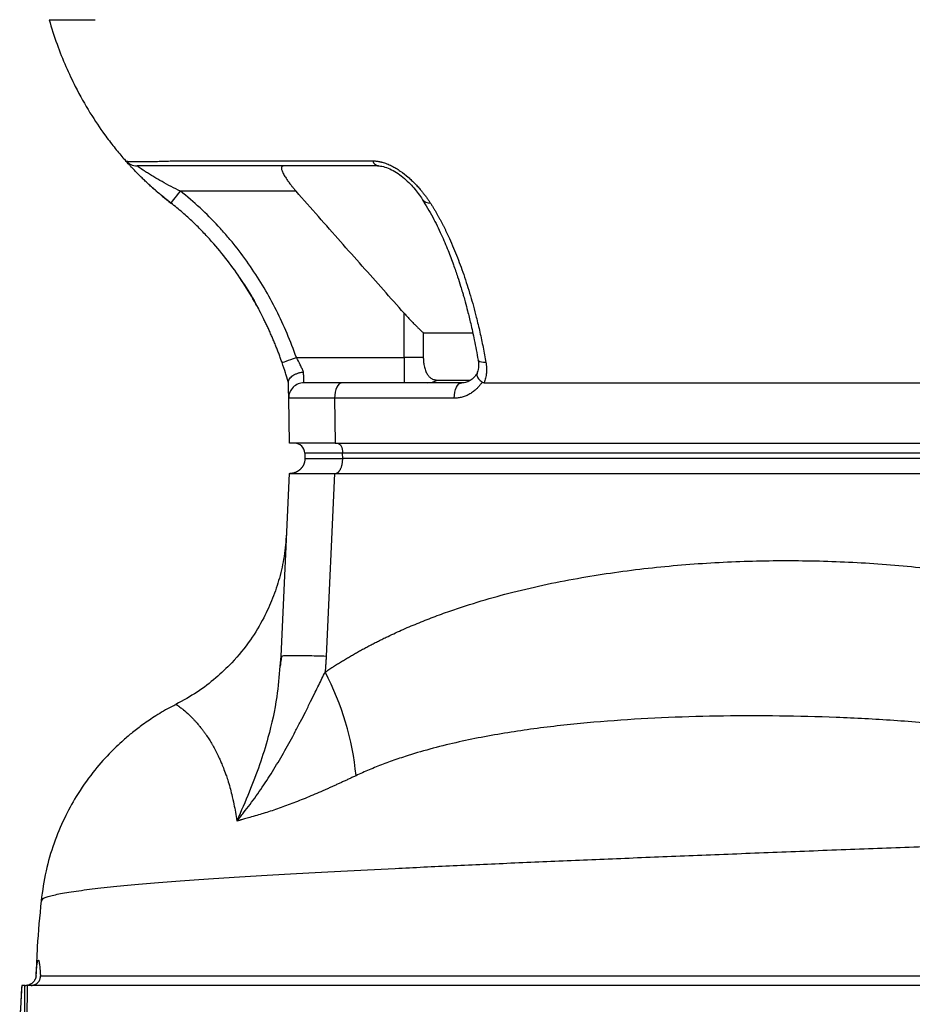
# Model space of a CAD drawing. Extents: x 144 to 1430, y 52 to 2135.
# Tile 5 of 25: x 148 to 325, y 381 to 576. Entities that reach past the tile are written whole.
import ezdxf

# ---------------------------------------------------------------- set-up
doc = ezdxf.new("R2010")
doc.units = 0
doc.layers.get('0').update_dxf_attribs({"linetype": 'CONTINUOUS'})

msp = doc.modelspace()

# ---------------------------------------------------------------- linework, layer by layer
at = {"color": 7, "linetype": 'CONTINUOUS'}
for p, q in [((219, 547.07), (171.1, 547.07)), ((177.99, 548.08), (217.87, 548.08)), ((202.65, 542.07), (179.71, 542.07)), ((224.12, 509.07), (224.12, 517.85)), ((227.9, 513.98), (237.58, 513.98)), ((227.9, 513.98), (227.9, 509.07)), ((202.71, 509.07), (224.12, 509.07)), ((224.12, 509.07), (224.12, 504.07)), ((227.9, 509.07), (224.12, 509.07)), ((201.15, 504.07), (200.81, 505.19)), ((235.55, 504.07), (211.81, 504.07)), ((230.69, 504.62), (237.19, 504.62)), ((239.94, 504.07), (375.13, 504.07)), ((201.36, 492.07), (201.2, 501.02)), ((210.31, 501.02), (201.2, 501.02)), ((210.31, 501.02), (210.39, 492.07)), ((234.05, 501.02), (210.31, 501.02)), ((210.39, 492.07), (201.36, 492.07)), ((210.39, 492.07), (404.89, 492.07)), ((204.38, 490.14), (204.41, 489.07)), ((211.89, 490.14), (204.38, 490.14)), ((406.39, 490.14), (211.89, 490.14)), ((211.91, 489.07), (211.89, 490.14)), ((406.42, 489.07), (211.91, 489.07)), ((201.28, 486.07), (199.63, 449.89)), ((210.27, 486.07), (208.62, 449.89)), ((210.27, 486.07), (404.92, 486.07)), ((199.63, 449.89), (199.43, 447.91)), ((178.83, 440.29), (178.83, 440.29)), ((152.18, 401.34), (152.19, 401.35)), ((148.84, 384.57), (148.24, 384.57)), ((148.84, 369.57), (148.84, 384.57)), ((148.84, 384.57), (149.04, 384.57))]:
    msp.add_line(p, q, dxfattribs=at)
at = {"color": 7, "linetype": 'CONTINUOUS', "flags": 128}
for points in [[(168.85, 548.08), (168.85, 548.08)], [(177.85, 539.72), (177.89, 539.77), (178, 539.9), (178.17, 540.12), (178.4, 540.41), (178.68, 540.77), (179, 541.17), (179.35, 541.62), (179.71, 542.07)], [(199.87, 508.09), (199.93, 508.11), (200.09, 508.16), (200.35, 508.25), (200.7, 508.38), (201.13, 508.53), (201.62, 508.7), (202.15, 508.88), (202.71, 509.07)], [(240.31, 508.09), (239.83, 508.11), (239.43, 508.16), (239.11, 508.25), (238.89, 508.38), (238.78, 508.53), (238.77, 508.57)], [(211.81, 504.07), (211.51, 504.02), (211.23, 503.84), (210.97, 503.56), (210.74, 503.18), (210.55, 502.71), (210.42, 502.19), (210.33, 501.62), (210.31, 501.02)], [(234.05, 501.02), (234.07, 501.62), (234.16, 502.19), (234.29, 502.71), (234.48, 503.18), (234.71, 503.56), (234.97, 503.84), (235.25, 504.02), (235.55, 504.07)], [(210.89, 492.07), (211.09, 492.04), (211.27, 491.93), (211.44, 491.75), (211.59, 491.51), (211.71, 491.22), (211.81, 490.89), (211.87, 490.52), (211.89, 490.14)]]:
    msp.add_lwpolyline(points, dxfattribs=at)
at = {"color": 7, "linetype": 'CONTINUOUS'}
for centre, radius, start, end in [((171.1, 550.07), 3, 221.628, 233.9052), ((219.23, 548.47), 1.41, 195.8242, 260.3129), ((229.15, 541.49), 1.78, 214.9587, 274.862), ((204.2, 501.07), 3, 90, 181), ((228.63, 508.25), 4.17, 270.1369, 299.5729), ((202.38, 490.07), 2, 2, 90), ((159.71, 421), 55.08, 5.3809, 27.8407)]:
    msp.add_arc(centre, radius, start, end, dxfattribs=at)
for points, knots in [([(153.65, 576.07), (154.16, 574.44), (155.15, 571.24), (156.94, 566.8), (159.13, 562.16), (161.76, 557.51), (164.38, 553.63), (166.56, 550.78), (167.96, 549.08), (168.68, 548.29), (168.86, 548.09)], [0, 0, 0, 0, 0.130171, 0.254462, 0.374596, 0.550144, 0.724073, 0.840922, 0.959424, 1, 1, 1, 1]), ([(153.65, 576.07), (153.65, 576.07), (153.86, 576.07), (154.69, 576.07), (155.3, 576.07), (156.89, 576.07), (157.87, 576.07), (160.13, 576.07), (161.4, 576.07), (162.78, 576.07)], [0, 0, 0, 0, 0.25, 0.25, 0.5, 0.5, 0.75, 0.75, 1, 1, 1, 1]), ([(168.84, 548.09), (169.16, 547.8), (169.8, 547.22), (170.66, 547.12), (171.1, 547.07)], [0, 0, 0, 0, 0.499954, 1, 1, 1, 1]), ([(177.85, 539.72), (177.74, 539.81), (177.52, 539.98), (177.19, 540.24), (176.87, 540.49), (176.55, 540.75), (176.23, 541), (175.92, 541.26), (175.62, 541.51), (175.32, 541.76), (175.02, 542.01), (174.58, 542.4), (173.99, 542.92), (173.26, 543.58), (172.58, 544.22), (171.7, 545.07), (170.89, 545.89), (170.19, 546.62), (169.73, 547.11), (169.35, 547.52), (169.13, 547.78), (169, 547.92), (168.93, 547.99), (168.89, 548.04), (168.86, 548.08), (168.85, 548.08), (168.85, 548.08)], [0, 0, 0, 0, 0.026057, 0.051836, 0.077357, 0.10263, 0.127665, 0.15247, 0.177057, 0.201434, 0.225614, 0.249607, 0.312987, 0.374742, 0.437907, 0.499189, 0.624292, 0.688003, 0.749463, 0.813087, 0.874811, 0.900217, 0.925321, 0.95024, 0.975094, 1, 1, 1, 1]), ([(168.85, 548.08), (168.86, 548.08), (168.87, 548.07), (168.9, 548.05), (168.94, 548.04), (169, 548.02), (169.06, 548.01), (169.14, 548), (169.23, 547.99), (169.34, 547.98), (169.46, 547.97), (169.75, 547.95), (170.34, 547.93), (171.4, 547.92), (172.72, 547.93), (173.94, 547.95), (174.89, 547.97), (175.49, 547.99), (176.11, 548.01), (176.73, 548.03), (177.35, 548.05), (177.78, 548.07), (177.99, 548.08)], [0, 0, 0, 0, 0.023647, 0.047537, 0.071693, 0.096146, 0.120926, 0.146066, 0.171582, 0.197485, 0.223788, 0.250503, 0.37368, 0.499789, 0.62608, 0.74952, 0.7938, 0.836964, 0.879066, 0.920181, 0.960448, 1, 1, 1, 1]), ([(179.71, 542.07), (179.1, 542.37), (177.86, 542.98), (176.09, 543.93), (174.65, 544.77), (173.57, 545.43), (172.82, 545.91), (172.04, 546.42), (171.48, 546.81), (171.31, 546.93), (171.28, 546.95)], [0, 0, 0, 0, 0.184657, 0.373017, 0.549152, 0.649977, 0.741359, 0.824015, 0.970218, 1, 1, 1, 1]), ([(200.17, 547.07), (200.15, 547.07), (200.1, 547.07), (200.04, 547.06), (199.99, 547.05), (199.94, 547.02), (199.89, 547), (199.83, 546.94), (199.77, 546.83), (199.75, 546.64), (199.78, 546.39), (199.9, 545.99), (200.13, 545.52), (200.42, 545.01), (200.67, 544.61), (200.96, 544.19), (201.28, 543.76), (201.6, 543.33), (201.93, 542.92), (202.28, 542.5), (202.53, 542.22), (202.65, 542.07)], [0, 0, 0, 0, 0.021899, 0.04353, 0.064937, 0.086161, 0.10725, 0.128247, 0.189561, 0.25023, 0.310549, 0.371744, 0.500476, 0.558593, 0.61862, 0.683599, 0.750531, 0.811175, 0.872748, 0.935586, 1, 1, 1, 1]), ([(217.87, 548.08), (217.94, 548.08), (218.07, 548.08), (218.27, 548.07), (218.47, 548.05), (218.68, 548.03), (218.88, 548), (219.09, 547.96), (219.3, 547.92), (219.52, 547.87), (219.97, 547.75), (220.67, 547.52), (221.59, 547.11), (222.49, 546.61), (223.62, 545.88), (224.66, 545.06), (225.6, 544.21), (226.25, 543.56), (226.86, 542.9), (227.38, 542.3), (227.84, 541.75), (228.23, 541.24), (228.6, 540.74), (228.97, 540.23), (229.19, 539.89), (229.3, 539.72)], [0, 0, 0, 0, 0.013958, 0.027882, 0.041795, 0.055717, 0.069668, 0.08367, 0.097743, 0.111908, 0.126184, 0.187935, 0.251611, 0.313009, 0.376665, 0.50193, 0.563645, 0.627273, 0.688667, 0.75167, 0.799603, 0.84832, 0.897907, 0.948438, 1, 1, 1, 1]), ([(218.84, 547.09), (219.21, 547.06), (219.98, 547.01), (221.31, 546.5), (222.62, 545.77), (224.33, 544.5), (226.17, 542.64), (227.18, 541.21), (227.7, 540.47)], [0, 0, 0, 0, 0.0998318, 0.2065748, 0.3223616, 0.4472878, 0.7160547, 1, 1, 1, 1]), ([(173.51, 543.36), (173.74, 543.15), (174.03, 542.87), (174.49, 542.48), (174.61, 542.38)], [0, 0, 0, 0, 0.745917, 1, 1, 1, 1]), ([(174.86, 542.16), (175.08, 541.97), (175.66, 541.46), (176.68, 540.63), (177.6, 539.91), (177.94, 539.65)], [0, 0, 0, 0, 0.270925, 0.731831, 1, 1, 1, 1]), ([(202.71, 509.07), (201.58, 512.3), (200.26, 515.43), (197.23, 521.45), (195.51, 524.36), (192.64, 528.55), (191.62, 529.92), (190.02, 531.92), (189.48, 532.58), (188.36, 533.87), (187.8, 534.51), (184.9, 537.63), (182.4, 539.95), (179.71, 542.07)], [0, 0, 0, 0, 0.25, 0.25, 0.5, 0.5, 0.625, 0.625, 0.6875, 0.6875, 0.75, 0.75, 1, 1, 1, 1]), ([(224.12, 517.85), (222.74, 519.4), (219.95, 522.52), (215.74, 527.26), (211.45, 532.11), (207.07, 537.05), (204.13, 540.39), (202.65, 542.07)], [0, 0, 0, 0, 0.191952, 0.387928, 0.587927, 0.791951, 1, 1, 1, 1]), ([(199.87, 508.09), (199.78, 508.36), (199.58, 508.91), (199.28, 509.73), (198.97, 510.55), (198.65, 511.36), (198.31, 512.18), (197.97, 513), (197.61, 513.81), (197.25, 514.63), (196.87, 515.44), (196.48, 516.25), (195.51, 518.21), (193.82, 521.32), (191.23, 525.4), (188.32, 529.35), (185.9, 532.16), (184.14, 534.02), (183.2, 534.99), (182.21, 535.95), (181.18, 536.9), (180.11, 537.85), (179, 538.8), (178.24, 539.41), (177.85, 539.72)], [0, 0, 0, 0, 0.022268, 0.04462, 0.067054, 0.08957, 0.112168, 0.134848, 0.157609, 0.180451, 0.203373, 0.226376, 0.249459, 0.371722, 0.497612, 0.620327, 0.748459, 0.782388, 0.816985, 0.852249, 0.888181, 0.924783, 0.962055, 1, 1, 1, 1]), ([(227.7, 540.47), (228.4, 539.3), (229.72, 537.11), (231.4, 533.65), (232.76, 530.48), (233.82, 527.67), (234.65, 525.3), (235.23, 523.46), (235.62, 522.17), (235.92, 521.13), (236.27, 519.9), (236.74, 518.11), (237.36, 515.61), (238.08, 512.37), (238.53, 509.92), (238.77, 508.57)], [0, 0, 0, 0, 0.140264, 0.26314, 0.369406, 0.459321, 0.532849, 0.589666, 0.624799, 0.648109, 0.680562, 0.731895, 0.802124, 0.891378, 1, 1, 1, 1]), ([(229.3, 539.72), (229.41, 539.56), (229.61, 539.23), (229.92, 538.73), (230.22, 538.23), (230.51, 537.72), (230.79, 537.21), (231.07, 536.71), (231.35, 536.2), (231.62, 535.68), (231.88, 535.17), (232.14, 534.66), (232.39, 534.14), (232.63, 533.63), (233.36, 532.08), (234.5, 529.44), (235.95, 525.51), (237.26, 521.41), (238.18, 518.05), (238.77, 515.62), (239.12, 514.12), (239.44, 512.62), (239.75, 511.11), (240.04, 509.6), (240.22, 508.59), (240.31, 508.09)], [0, 0, 0, 0, 0.020333, 0.040474, 0.060422, 0.080179, 0.099744, 0.119118, 0.138301, 0.157294, 0.176095, 0.194707, 0.213127, 0.231357, 0.249396, 0.376419, 0.498093, 0.625492, 0.749164, 0.791659, 0.833881, 0.875828, 0.917498, 0.95889, 1, 1, 1, 1]), ([(191.39, 525), (191.74, 524.49), (193.06, 522.59), (194.41, 520.31), (195.28, 518.55), (195.48, 518.15)], [0, 0, 0, 0, 0.21845, 0.819723, 1, 1, 1, 1]), ([(224.12, 517.85), (224.22, 517.73), (224.43, 517.5), (224.74, 517.16), (225.05, 516.82), (225.36, 516.49), (225.67, 516.17), (226.04, 515.79), (226.47, 515.35), (226.95, 514.88), (227.43, 514.42), (227.74, 514.13), (227.9, 513.98)], [0, 0, 0, 0, 0.0855095, 0.1700841, 0.2537667, 0.3366015, 0.4186339, 0.4999106, 0.6290004, 0.7552258, 0.8788124, 1, 1, 1, 1]), ([(200.81, 505.19), (200.73, 505.47), (200.46, 506.38), (200.11, 507.38), (199.87, 508.09)], [0, 0, 0, 0, 0.299946, 1, 1, 1, 1]), ([(204.14, 506.23), (204.05, 506.44), (203.95, 506.66), (203.73, 507.12), (203.61, 507.36), (203.25, 508.08), (202.99, 508.57), (202.71, 509.07)], [0, 0, 0, 0, 0.25, 0.25, 0.5, 0.5, 1, 1, 1, 1]), ([(227.9, 509.07), (227.9, 509.01), (227.9, 508.89), (227.91, 508.7), (227.92, 508.51), (227.93, 508.33), (227.95, 508.15), (227.98, 507.85), (228.05, 507.44), (228.17, 506.96), (228.31, 506.52), (228.54, 506), (228.85, 505.49), (229.28, 505.06), (229.68, 504.83), (230.05, 504.7), (230.36, 504.63), (230.58, 504.62), (230.69, 504.62)], [0, 0, 0, 0, 0.02087, 0.041666, 0.062447, 0.083274, 0.104204, 0.125298, 0.187425, 0.250703, 0.312603, 0.376276, 0.501546, 0.62088, 0.751234, 0.831028, 0.913847, 1, 1, 1, 1]), ([(238.77, 508.57), (238.83, 508.06), (238.94, 507.05), (238.64, 506.2), (238.49, 505.78)], [0, 0, 0, 0, 0.509138, 1, 1, 1, 1]), ([(240.31, 508.09), (240.33, 508), (240.36, 507.82), (240.39, 507.56), (240.41, 507.3), (240.43, 507.03), (240.44, 506.78), (240.43, 506.52), (240.42, 506.26), (240.4, 505.92), (240.34, 505.5), (240.24, 505.01), (240.11, 504.53), (240, 504.23), (239.94, 504.07)], [0, 0, 0, 0, 0.063392, 0.126455, 0.189259, 0.251876, 0.314376, 0.376831, 0.439313, 0.501892, 0.627221, 0.751638, 0.875708, 1, 1, 1, 1]), ([(201.15, 504.2), (201.15, 504.23), (201.15, 504.29), (201.16, 504.38), (201.18, 504.47), (201.21, 504.56), (201.24, 504.65), (201.28, 504.73), (201.32, 504.81), (201.42, 504.97), (201.63, 505.22), (202, 505.51), (202.46, 505.78), (202.88, 505.95), (203.26, 506.07), (203.57, 506.14), (203.87, 506.2), (204.07, 506.22), (204.14, 506.23)], [0, 0, 0, 0, 0.033944, 0.067293, 0.099958, 0.131852, 0.162895, 0.193014, 0.222142, 0.250219, 0.377183, 0.499803, 0.61973, 0.749305, 0.804408, 0.874522, 0.951882, 1, 1, 1, 1]), ([(204.2, 504.14), (204.2, 504.16), (204.2, 504.2), (204.19, 504.57), (204.17, 505.24), (204.15, 505.9), (204.14, 506.23)], [0, 0, 0, 0, 0.12831, 0.406717, 0.697278, 1, 1, 1, 1]), ([(238.66, 506.09), (238.44, 505.77), (238.02, 505.14), (237.18, 504.49), (236.25, 504.07), (235.6, 504.04), (235.27, 504.02)], [0, 0, 0, 0, 0.254436, 0.505522, 0.753849, 1, 1, 1, 1]), ([(238.58, 505.89), (238.54, 505.77), (238.44, 505.51), (238.78, 504.89), (239.3, 504.43), (239.55, 504.2)], [0, 0, 0, 0, 0.284363, 0.642004, 1, 1, 1, 1]), ([(201.2, 501.02), (201.2, 501.02), (201.2, 501.02), (201.2, 501.04), (201.2, 501.06), (201.2, 501.09), (201.2, 501.13), (201.2, 501.17), (201.2, 501.28), (201.2, 501.48), (201.19, 501.84), (201.18, 502.31), (201.17, 502.77), (201.17, 503.18), (201.16, 503.5), (201.16, 503.84), (201.15, 504.08), (201.15, 504.2)], [0, 0, 0, 0, 0.035325, 0.070559, 0.105741, 0.140906, 0.176093, 0.211339, 0.246682, 0.373303, 0.499998, 0.626622, 0.753321, 0.815077, 0.876641, 0.938215, 1, 1, 1, 1]), ([(239.55, 504.2), (239.51, 504.13), (239.42, 503.99), (239.27, 503.8), (239.12, 503.6), (238.97, 503.41), (238.81, 503.23), (238.65, 503.05), (238.33, 502.74), (237.84, 502.31), (237.14, 501.85), (236.4, 501.48), (235.75, 501.26), (235.23, 501.13), (234.84, 501.07), (234.45, 501.03), (234.18, 501.02), (234.05, 501.02)], [0, 0, 0, 0, 0.035328, 0.070566, 0.10575, 0.140918, 0.176108, 0.211356, 0.246701, 0.373327, 0.500024, 0.626646, 0.75334, 0.815092, 0.876652, 0.938221, 1, 1, 1, 1]), ([(239.94, 504.07), (239.91, 504.08), (239.85, 504.08), (239.77, 504.09), (239.69, 504.12), (239.62, 504.15), (239.57, 504.19), (239.55, 504.2)], [0, 0, 0, 0, 0.21567, 0.420672, 0.617681, 0.809708, 1, 1, 1, 1]), ([(204.41, 489.07), (204.41, 489.02), (204.41, 488.91), (204.4, 488.74), (204.37, 488.57), (204.34, 488.41), (204.3, 488.25), (204.25, 488.1), (204.2, 487.95), (204.14, 487.81), (204.07, 487.67), (203.99, 487.54), (203.91, 487.42), (203.83, 487.29), (203.74, 487.18), (203.65, 487.07), (203.55, 486.97), (203.45, 486.87), (203.35, 486.78), (203.24, 486.7), (203.14, 486.62), (203.03, 486.55), (202.92, 486.48), (202.81, 486.42), (202.7, 486.36), (202.59, 486.31), (202.47, 486.27), (202.36, 486.23), (202.25, 486.19), (202.14, 486.16), (202.03, 486.14), (201.93, 486.12), (201.82, 486.1), (201.72, 486.09), (201.61, 486.08), (201.51, 486.08), (201.45, 486.08), (201.41, 486.07)], [0, 0, 0, 0, 0.036154, 0.071861, 0.107123, 0.141939, 0.176309, 0.210232, 0.24371, 0.276742, 0.309328, 0.341467, 0.373161, 0.404409, 0.435211, 0.465566, 0.495476, 0.52494, 0.553957, 0.582529, 0.610654, 0.638334, 0.665567, 0.692355, 0.718696, 0.744592, 0.770041, 0.795044, 0.819601, 0.843712, 0.867377, 0.890596, 0.913369, 0.935696, 0.957577, 0.979011, 1, 1, 1, 1]), ([(204.41, 489.07), (204.41, 489.07), (204.59, 489.07), (205.26, 489.07), (205.77, 489.07), (207.08, 489.07), (207.88, 489.07), (209.73, 489.07), (210.78, 489.07), (211.91, 489.07)], [0, 0, 0, 0, 0.25, 0.25, 0.5, 0.5, 0.75, 0.75, 1, 1, 1, 1]), ([(210.4, 486.07), (210.43, 486.08), (210.49, 486.08), (210.58, 486.09), (210.67, 486.12), (210.77, 486.16), (210.87, 486.22), (210.96, 486.29), (211.06, 486.37), (211.16, 486.48), (211.25, 486.6), (211.35, 486.74), (211.44, 486.89), (211.52, 487.07), (211.6, 487.26), (211.68, 487.48), (211.74, 487.71), (211.8, 487.95), (211.85, 488.22), (211.88, 488.49), (211.9, 488.78), (211.91, 488.98), (211.91, 489.07)], [0, 0, 0, 0, 0.0370261, 0.0754182, 0.1151762, 0.1563001, 0.1987898, 0.2426454, 0.2878666, 0.3344536, 0.3824062, 0.4317244, 0.4824081, 0.5344572, 0.5878718, 0.6426518, 0.698797, 0.7563074, 0.815183, 0.8754237, 0.9370294, 1, 1, 1, 1]), ([(201.28, 486.07), (201.28, 486.07), (201.28, 486.07), (201.29, 486.07), (201.32, 486.07), (201.35, 486.07), (201.4, 486.07), (201.45, 486.07), (201.51, 486.07), (201.59, 486.07), (201.67, 486.07), (201.76, 486.07), (202.03, 486.07), (202.58, 486.07), (203.64, 486.07), (204.97, 486.07), (206.21, 486.07), (207.16, 486.07), (207.74, 486.07), (208.34, 486.07), (208.96, 486.07), (209.6, 486.07), (210.05, 486.07), (210.27, 486.07)], [0, 0, 0, 0, 0.022435, 0.044814, 0.067151, 0.089456, 0.111743, 0.134024, 0.156312, 0.178617, 0.200953, 0.223332, 0.245767, 0.372875, 0.500006, 0.627109, 0.754246, 0.795323, 0.836252, 0.877108, 0.917968, 0.958907, 1, 1, 1, 1]), ([(200.74, 474.17), (200.62, 472.67), (200.4, 469.78), (199.44, 465.44), (198.08, 461.32), (196.19, 457.19), (193.55, 452.83), (190.32, 448.85), (186.71, 445.43), (183.03, 442.6), (180.25, 441.07), (178.82, 440.28)], [0, 0, 0, 0, 0.113872, 0.219838, 0.318735, 0.418566, 0.53748, 0.675532, 0.77733, 0.885879, 1, 1, 1, 1]), ([(208.42, 446.72), (208.67, 446.89), (209.17, 447.22), (209.92, 447.71), (210.69, 448.2), (211.46, 448.68), (212.24, 449.15), (213.03, 449.62), (213.83, 450.09), (214.64, 450.55), (215.45, 451), (216.27, 451.45), (217.11, 451.89), (217.95, 452.33), (218.8, 452.76), (219.66, 453.19), (221.23, 453.95), (223.55, 455.03), (226.67, 456.36), (229.87, 457.62), (236.17, 459.91), (245.96, 462.81), (256.91, 465.1), (265.88, 466.51), (274.68, 467.62), (285.74, 468.53), (296.79, 468.86), (305.64, 468.78), (314.51, 468.48), (325.55, 467.66), (338.72, 465.88), (349.61, 463.6), (358.17, 461.2), (364.58, 459.04), (370.79, 456.53), (376.95, 453.53), (382.79, 450.1), (388.45, 446.02), (393.63, 441.39), (397.54, 436.86), (400.25, 432.93), (401.66, 430.49), (402.54, 428.77), (403, 427.8), (403.44, 426.82), (403.85, 425.84), (404.24, 424.85), (404.6, 423.86), (404.81, 423.18), (404.92, 422.85)], [0, 0, 0, 0, 0.004, 0.008025, 0.012074, 0.016148, 0.020248, 0.024374, 0.028526, 0.032704, 0.036909, 0.041141, 0.045401, 0.049689, 0.054005, 0.058349, 0.062722, 0.077838, 0.093279, 0.109054, 0.125175, 0.185522, 0.250355, 0.281039, 0.312518, 0.374617, 0.436798, 0.468068, 0.499193, 0.561769, 0.624108, 0.686335, 0.71827, 0.748791, 0.780998, 0.811573, 0.843778, 0.87414, 0.906571, 0.937012, 0.953031, 0.968586, 0.973174, 0.977722, 0.982235, 0.986716, 0.991169, 0.995595, 1, 1, 1, 1]), ([(199.78, 449.94), (199.73, 449.59), (199.62, 448.9), (199.55, 448.21), (199.51, 447.86)], [0, 0, 0, 0, 0.506365, 1, 1, 1, 1]), ([(199.93, 449.93), (200.01, 449.95), (200.23, 450), (201.92, 450.02), (204.72, 450), (207.32, 449.92), (208.62, 449.89)], [0, 0, 0, 0, 0.146707, 0.431139, 0.71557, 1, 1, 1, 1]), ([(208.62, 449.89), (208.61, 449.62), (208.59, 449.1), (208.54, 448.3), (208.48, 447.51), (208.44, 446.99), (208.42, 446.72)], [0, 0, 0, 0, 0.250301, 0.50038, 0.75027, 1, 1, 1, 1]), ([(199.43, 447.91), (199.27, 445.88), (198.89, 441.13), (197.4, 434.57), (195.47, 428.28), (193.35, 422.78), (191.75, 419.12), (190.93, 417.23)], [0, 0, 0, 0, 0.192755, 0.451482, 0.627264, 0.807593, 1, 1, 1, 1]), ([(190.93, 417.23), (190.93, 417.23), (190.94, 417.23), (190.96, 417.24), (190.97, 417.26), (191, 417.28), (191.05, 417.34), (191.14, 417.45), (191.33, 417.68), (191.71, 418.15), (192.47, 419.09), (193.95, 421.01), (195.98, 423.86), (198.27, 427.42), (200.08, 430.49), (201.48, 433), (202.52, 434.93), (203.53, 436.86), (204.54, 438.84), (205.5, 440.77), (206.38, 442.55), (207.13, 444.09), (207.79, 445.42), (208.21, 446.3), (208.42, 446.72)], [0, 0, 0, 0, 0.001011, 0.001553, 0.002043, 0.00302, 0.004976, 0.008889, 0.016712, 0.032356, 0.063641, 0.126212, 0.251204, 0.376188, 0.501171, 0.563539, 0.625855, 0.690928, 0.75043, 0.816127, 0.875078, 0.918643, 0.960302, 1, 1, 1, 1]), ([(178.85, 440.25), (178.55, 440.11), (177.15, 439.48), (174.97, 438.13), (172.4, 436.43), (170.27, 434.8), (168.01, 432.9), (165.32, 430.31), (162.1, 426.62), (159.12, 422.33), (156.55, 417.61), (154.51, 412.68), (152.88, 407.2), (152.34, 403.33), (152.07, 401.35)], [0, 0, 0, 0, 0.020124, 0.092931, 0.155567, 0.207759, 0.25542, 0.335407, 0.434945, 0.553191, 0.653267, 0.762008, 0.878114, 1, 1, 1, 1]), ([(178.83, 440.29), (178.83, 440.29), (178.83, 440.29), (178.84, 440.29), (178.85, 440.29), (178.86, 440.28), (178.88, 440.27), (178.92, 440.25), (178.97, 440.22), (179.06, 440.17), (179.15, 440.11), (179.25, 440.04), (179.35, 439.97), (179.52, 439.85), (179.81, 439.63), (180.45, 439.12), (181.13, 438.53), (181.77, 437.91), (182.03, 437.64), (182.33, 437.33), (182.67, 436.96), (183.01, 436.58), (183.31, 436.23), (183.58, 435.89), (183.88, 435.53), (184.21, 435.08), (184.56, 434.61), (184.89, 434.15), (185.18, 433.7), (185.46, 433.28), (185.73, 432.83), (186, 432.37), (186.26, 431.91), (186.53, 431.43), (186.8, 430.91), (187.13, 430.25), (187.47, 429.52), (187.85, 428.66), (188.26, 427.66), (188.69, 426.52), (189.12, 425.22), (189.51, 423.91), (189.93, 422.32), (190.29, 420.68), (190.63, 418.93), (190.83, 417.79), (190.93, 417.23)], [0, 0, 0, 0, 0.000619, 0.008163, 0.01621, 0.030923, 0.044602, 0.062008, 0.083145, 0.108021, 0.136646, 0.155771, 0.173593, 0.191429, 0.24759, 0.304996, 0.421145, 0.44185, 0.460324, 0.483037, 0.509983, 0.534498, 0.55417, 0.569, 0.589336, 0.610827, 0.632301, 0.652864, 0.668772, 0.684665, 0.700541, 0.715737, 0.730898, 0.744722, 0.760288, 0.775853, 0.799114, 0.816073, 0.838306, 0.866143, 0.88571, 0.911059, 0.933018, 0.959963, 0.980081, 1, 1, 1, 1]), ([(387.43, 416.27), (387.37, 416.37), (387.26, 416.58), (387.07, 416.89), (386.87, 417.19), (386.66, 417.5), (386.45, 417.8), (386.22, 418.1), (385.99, 418.4), (385.74, 418.7), (385.48, 419), (385.22, 419.29), (384.95, 419.59), (384.66, 419.88), (384.37, 420.17), (384.06, 420.46), (383.75, 420.74), (383.18, 421.25), (382.32, 421.96), (381.12, 422.84), (379.82, 423.71), (377.29, 425.24), (373.18, 427.26), (367.62, 429.35), (361.77, 431.11), (356.04, 432.5), (350.15, 433.69), (342.41, 434.98), (332.7, 436.19), (321.2, 437.16), (309.8, 437.76), (298.54, 438.04), (287.42, 438.03), (276.49, 437.73), (265.71, 437.13), (256.85, 436.33), (249.85, 435.47), (244.61, 434.7), (239.45, 433.8), (234.29, 432.72), (229.26, 431.48), (225.42, 430.35), (222.82, 429.49), (221.36, 428.97), (219.93, 428.45), (218.54, 427.9), (217.18, 427.34), (215.85, 426.77), (214.98, 426.36), (214.55, 426.16)], [0, 0, 0, 0, 0.001779, 0.00358, 0.005404, 0.007252, 0.009124, 0.011022, 0.012947, 0.014899, 0.016879, 0.018888, 0.020927, 0.022996, 0.025095, 0.027226, 0.02939, 0.031586, 0.03888, 0.04652, 0.054518, 0.062885, 0.092228, 0.125563, 0.155601, 0.188116, 0.218568, 0.250718, 0.313133, 0.375539, 0.438034, 0.500571, 0.562958, 0.625251, 0.687519, 0.749833, 0.781389, 0.812293, 0.844098, 0.874915, 0.906861, 0.937386, 0.946839, 0.956121, 0.965233, 0.974176, 0.982951, 0.991558, 1, 1, 1, 1]), ([(214.55, 426.16), (214.33, 426.06), (213.87, 425.85), (213.2, 425.53), (212.53, 425.22), (211.86, 424.91), (211.2, 424.61), (210.54, 424.31), (209.88, 424.01), (209.23, 423.72), (208.59, 423.43), (207.1, 422.78), (204.81, 421.8), (201.82, 420.61), (198.92, 419.55), (196.63, 418.8), (194.82, 418.26), (193.59, 417.91), (192.53, 417.61), (191.88, 417.44), (191.5, 417.33), (191.33, 417.28), (191.18, 417.24), (191.1, 417.21), (191.04, 417.2), (191, 417.19), (190.97, 417.18), (190.95, 417.18), (190.93, 417.19), (190.93, 417.21), (190.93, 417.23)], [0, 0, 0, 0, 0.024798, 0.04963, 0.074498, 0.099403, 0.124348, 0.149334, 0.174361, 0.199431, 0.224546, 0.249707, 0.374032, 0.498478, 0.622573, 0.748799, 0.808512, 0.874165, 0.924336, 0.961968, 0.967989, 0.980784, 0.986676, 0.990192, 0.992966, 0.994896, 0.996359, 0.997257, 0.998585, 1, 1, 1, 1]), ([(152.19, 401.35), (152.22, 401.49), (152.31, 401.82), (153.84, 402.35), (156.54, 402.92), (160.32, 403.48), (165.02, 404.03), (170.51, 404.55), (176.91, 405.08), (184.19, 405.61), (192.38, 406.14), (201.46, 406.69), (211.41, 407.23), (222.2, 407.78), (233.72, 408.33), (245.93, 408.88), (258.7, 409.43), (271.96, 409.97), (285.66, 410.52), (299.83, 411.08), (314.23, 411.63), (328.78, 412.18), (343.43, 412.73), (358.27, 413.27), (373.24, 413.81), (383.3, 414.18), (388.33, 414.36)], [0, 0, 0, 0, 0.03452, 0.080671, 0.126744, 0.172738, 0.214832, 0.25686, 0.298822, 0.340704, 0.382654, 0.424466, 0.46697, 0.509399, 0.551758, 0.594046, 0.636261, 0.67765, 0.719, 0.76031, 0.801549, 0.841373, 0.881129, 0.920819, 0.960441, 1, 1, 1, 1]), ([(152.07, 401.34), (151.78, 398.3), (151.31, 393.36), (151.12, 388.4), (151.05, 386.49)], [0, 0, 0, 0, 0.615135, 1, 1, 1, 1]), ([(151.07, 386.49), (151.07, 386.56), (151.08, 386.7), (151.1, 386.91), (151.11, 387.1), (151.12, 387.29), (151.14, 387.47), (151.15, 387.65), (151.18, 387.95), (151.22, 388.36), (151.28, 388.8), (151.34, 389.14), (151.39, 389.35), (151.43, 389.47), (151.46, 389.53), (151.49, 389.57), (151.51, 389.57), (151.52, 389.57)], [0, 0, 0, 0, 0.035882, 0.07171, 0.107505, 0.143293, 0.179096, 0.214937, 0.250841, 0.375353, 0.499972, 0.625232, 0.750659, 0.812985, 0.875235, 0.937532, 1, 1, 1, 1]), ([(151.52, 389.57), (151.52, 389.57), (151.53, 389.57), (151.55, 389.56), (151.57, 389.54), (151.58, 389.51), (151.6, 389.47), (151.62, 389.43), (151.65, 389.33), (151.69, 389.14), (151.74, 388.8), (151.8, 388.36), (151.84, 387.91), (151.87, 387.51), (151.89, 387.2), (151.91, 386.86), (151.93, 386.62), (151.93, 386.49)], [0, 0, 0, 0, 0.035801, 0.071558, 0.107294, 0.143033, 0.178798, 0.214615, 0.250506, 0.375154, 0.499957, 0.624987, 0.750115, 0.812637, 0.875041, 0.937452, 1, 1, 1, 1]), ([(151.07, 386.49), (151.06, 386.45), (151.06, 386.36), (151.03, 386.22), (151, 386.1), (150.97, 385.98), (150.9, 385.8), (150.78, 385.56), (150.56, 385.25), (150.28, 384.98), (149.97, 384.8), (149.7, 384.68), (149.48, 384.62), (149.26, 384.58), (149.11, 384.58), (149.04, 384.57)], [0, 0, 0, 0, 0.058695, 0.113167, 0.163258, 0.208828, 0.249758, 0.38171, 0.499231, 0.629606, 0.749688, 0.813958, 0.877131, 0.939155, 1, 1, 1, 1]), ([(150.08, 384.57), (150.13, 384.58), (150.21, 384.58), (150.34, 384.59), (150.47, 384.61), (150.59, 384.64), (150.71, 384.68), (150.83, 384.72), (151.03, 384.81), (151.29, 384.98), (151.56, 385.26), (151.76, 385.56), (151.86, 385.83), (151.91, 386.07), (151.94, 386.28), (151.94, 386.42), (151.93, 386.49)], [0, 0, 0, 0, 0.035586, 0.071252, 0.106991, 0.142793, 0.178648, 0.214548, 0.250489, 0.371059, 0.500354, 0.618438, 0.750345, 0.823215, 0.906599, 1, 1, 1, 1]), ([(151.01, 386.49), (151.01, 386.49), (151, 386.49), (151.03, 386.49), (151.07, 386.49)], [0, 0, 0, 0, 0.058165, 1, 1, 1, 1]), ([(151.93, 386.49), (151.98, 386.49), (152.06, 386.49), (152.2, 386.49), (152.35, 386.49), (152.5, 386.49), (152.67, 386.49), (152.84, 386.49), (153.02, 386.49), (153.22, 386.49), (153.42, 386.49), (153.63, 386.49), (153.84, 386.49), (154.07, 386.49), (154.31, 386.49), (154.56, 386.49), (154.81, 386.49), (155.08, 386.49), (155.35, 386.49), (155.63, 386.49), (155.93, 386.49), (156.23, 386.49), (156.54, 386.49), (156.86, 386.49), (157.19, 386.49), (157.54, 386.49), (157.89, 386.49), (158.25, 386.49), (158.62, 386.49), (159, 386.49), (159.39, 386.49), (159.78, 386.49), (160.19, 386.49), (160.61, 386.49), (161.04, 386.49), (161.48, 386.49), (161.93, 386.49), (162.39, 386.49), (162.86, 386.49), (163.34, 386.49), (163.83, 386.49), (164.33, 386.49), (164.84, 386.49), (165.36, 386.49), (165.89, 386.49), (166.43, 386.49), (166.98, 386.49), (167.54, 386.49), (168.11, 386.49), (168.69, 386.49), (169.29, 386.49), (169.89, 386.49), (170.5, 386.49), (171.13, 386.49), (171.76, 386.49), (172.4, 386.49), (173.06, 386.49), (173.73, 386.49), (174.4, 386.49), (175.51, 386.49), (177.25, 386.49), (179.89, 386.5), (183.24, 386.5), (187.29, 386.49), (191.85, 386.5), (196.67, 386.49), (203.74, 386.49), (213.65, 386.49), (226.66, 386.49), (240.5, 386.49), (253.65, 386.49), (266.21, 386.49), (275.89, 386.49), (283.82, 386.49), (289.8, 386.49), (295.95, 386.49), (303.53, 386.49), (312.74, 386.49), (323.5, 386.49), (334.56, 386.49), (343.24, 386.49), (349.37, 386.49), (352.83, 386.49), (356.27, 386.49), (359.66, 386.49), (363.01, 386.49), (366.32, 386.49), (369.59, 386.49), (372.81, 386.49), (376, 386.49), (379.13, 386.49), (382.23, 386.49), (385.28, 386.49), (388.28, 386.49), (390.26, 386.49), (391.24, 386.49)], [0, 0, 0, 0, 0.00409, 0.008188, 0.012293, 0.016406, 0.020527, 0.024655, 0.028791, 0.032934, 0.037085, 0.041243, 0.045409, 0.049582, 0.053763, 0.057951, 0.062147, 0.06635, 0.070561, 0.074779, 0.079005, 0.083238, 0.087479, 0.091727, 0.095982, 0.100245, 0.104516, 0.108794, 0.113079, 0.117372, 0.121672, 0.12598, 0.130295, 0.134618, 0.138948, 0.143285, 0.14763, 0.151982, 0.156342, 0.160709, 0.165083, 0.169465, 0.173855, 0.178252, 0.182656, 0.187067, 0.191486, 0.195913, 0.200346, 0.204788, 0.209236, 0.213692, 0.218155, 0.222625, 0.227103, 0.231588, 0.23608, 0.24058, 0.245088, 0.249604, 0.262364, 0.278547, 0.29814, 0.321205, 0.345578, 0.369348, 0.392584, 0.445315, 0.499198, 0.548611, 0.599425, 0.636749, 0.674014, 0.692661, 0.711337, 0.729349, 0.748826, 0.77973, 0.811001, 0.842639, 0.874643, 0.88447, 0.894162, 0.90372, 0.913144, 0.922432, 0.931587, 0.940607, 0.949493, 0.958246, 0.966866, 0.975353, 0.983706, 0.991922, 1, 1, 1, 1]), ([(148.22, 384.57), (148.15, 383.32), (148.02, 380.82), (147.89, 378.32), (147.82, 377.07)], [0, 0, 0, 0, 0.5, 1, 1, 1, 1]), ([(148.24, 384.57), (148.24, 384.48), (148.23, 384.31), (148.21, 384.03), (148.19, 383.75), (148.18, 383.46), (148.16, 383.17), (148.13, 382.68), (148.09, 381.97), (148.04, 381.03), (147.98, 380.06), (147.94, 379.19), (147.9, 378.41), (147.86, 377.75), (147.84, 377.3), (147.83, 377.07)], [0, 0, 0, 0, 0.041655, 0.083255, 0.124828, 0.166404, 0.208013, 0.249685, 0.375359, 0.501069, 0.625443, 0.749853, 0.833262, 0.916565, 1, 1, 1, 1]), ([(149.28, 384.57), (149.28, 384.48), (149.29, 384.3), (149.29, 384.02), (149.29, 383.73), (149.29, 383.44), (149.29, 383.15), (149.29, 382.85), (149.29, 382.56), (149.29, 382.26), (149.29, 381.95), (149.28, 381.65), (149.28, 381.34), (149.27, 380.93), (149.26, 380.4), (149.24, 379.75), (149.22, 379.09), (149.19, 378.42), (149.16, 377.75), (149.14, 377.3), (149.12, 377.07)], [0, 0, 0, 0, 0.042735, 0.085259, 0.127574, 0.169679, 0.211574, 0.253261, 0.294738, 0.336007, 0.377067, 0.417919, 0.458564, 0.499001, 0.581944, 0.665106, 0.748491, 0.832099, 0.915935, 1, 1, 1, 1]), ([(398.3, 384.57), (397.83, 384.57), (396.87, 384.57), (395.43, 384.57), (393.99, 384.57), (392.54, 384.57), (391.09, 384.57), (389.64, 384.57), (388.19, 384.57), (385.3, 384.57), (380.96, 384.57), (373.26, 384.57), (363.67, 384.57), (352.24, 384.57), (340.92, 384.57), (329.71, 384.57), (318.64, 384.57), (307.74, 384.57), (297.04, 384.57), (286.55, 384.57), (276.31, 384.57), (263.01, 384.57), (247.11, 384.57), (232.28, 384.57), (221.15, 384.57), (210.51, 384.57), (198.2, 384.57), (187.33, 384.57), (180.53, 384.57), (176.89, 384.57), (171.66, 384.57), (164.68, 384.57), (159.21, 384.57), (156.2, 384.57), (154.82, 384.57), (153.57, 384.57), (152.63, 384.57), (151.95, 384.57), (151.47, 384.57), (151.02, 384.57), (150.61, 384.57), (150.22, 384.57), (149.88, 384.57), (149.56, 384.57), (149.38, 384.57), (149.28, 384.57)], [0, 0, 0, 0, 0.003825, 0.007658, 0.011499, 0.015349, 0.019208, 0.023076, 0.026953, 0.030839, 0.046229, 0.061675, 0.092635, 0.123492, 0.154422, 0.185402, 0.216401, 0.24744, 0.278545, 0.309613, 0.34071, 0.37185, 0.434137, 0.496556, 0.527831, 0.55912, 0.621755, 0.684625, 0.716087, 0.731736, 0.747501, 0.810529, 0.873495, 0.889281, 0.905069, 0.920867, 0.936683, 0.944603, 0.95252, 0.960434, 0.968346, 0.976258, 0.98417, 0.992084, 1, 1, 1, 1])]:
    msp.add_open_spline(points, degree=3, knots=knots, dxfattribs=at)
for points in [[(205.57, 504.07), (204.8, 504.07), (204.35, 504.07), (204.23, 504.07)], [(211.81, 504.07), (209.06, 504.07), (206.88, 504.07), (205.57, 504.07)]]:
    msp.add_open_spline(points, degree=3, dxfattribs=at)

doc.saveas('drawing.dxf')
